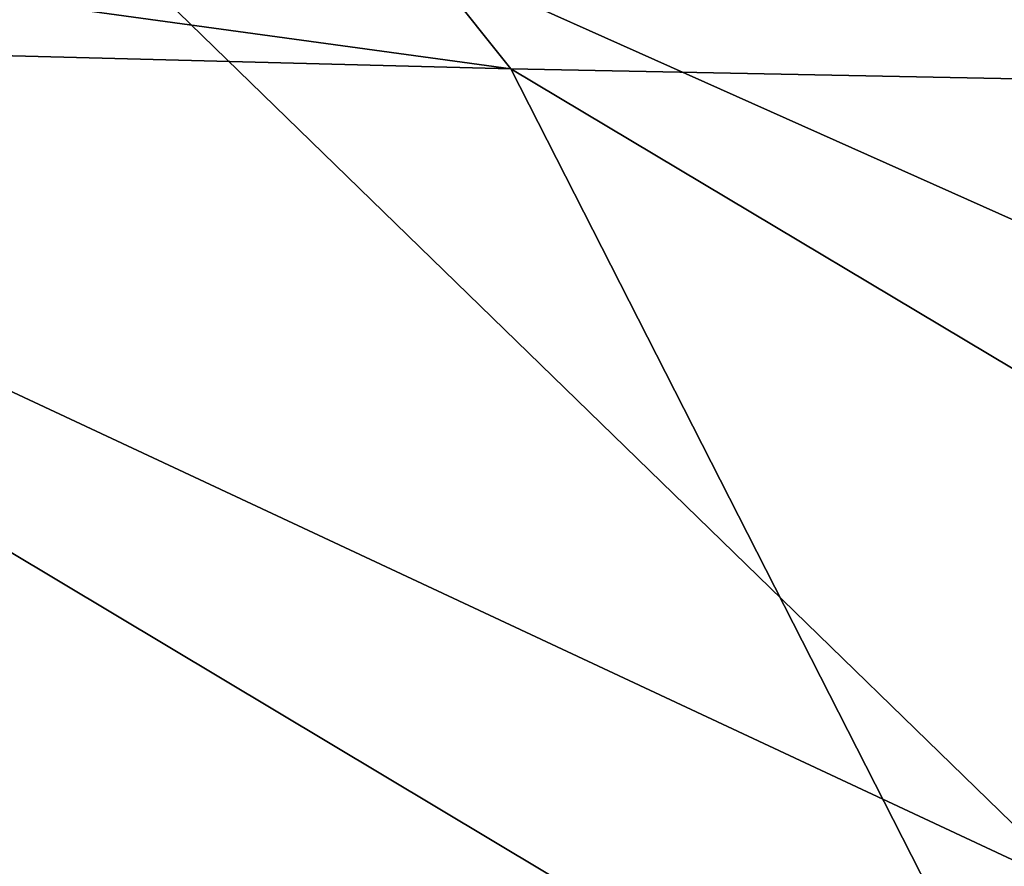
# Model space of a CAD drawing. Header units: millimetres. Extents: x -24 to 72, y 0 to 310.
# Tile 53 of 251: x -18 to -16.78, y 268.72 to 269.77. Entities that reach past the tile are written whole.
import ezdxf

# ---------------------------------------------------------------- set-up
doc = ezdxf.new("R2010")
doc.units = ezdxf.units.MM
doc.header["$LTSCALE"] = 65.185185
doc.layers.add('109', color=7, linetype='CONTINUOUS')
doc.layers.add('95', color=7, linetype='CONTINUOUS')

msp = doc.modelspace()

# ---------------------------------------------------------------- linework, layer by layer
at = {"layer": '109', "color": 7, "linetype": 'CONTINUOUS'}
for points in [[(-16.3031, 270.1981, 237.681), (-18.1916, 270.1561, 235.2748), (-14.9808, 268.7228, 235.9503), (-16.3031, 270.1981, 237.681)], [(-18.1916, 270.1561, 235.2748), (-19.7276, 270.1099, 232.6297), (-16.6758, 268.6833, 233.6864), (-18.1916, 270.1561, 235.2748)], [(-14.9808, 268.7228, 235.9503), (-18.1916, 270.1561, 235.2748), (-16.6758, 268.6833, 233.6864), (-14.9808, 268.7228, 235.9503)], [(-16.6758, 268.6833, 233.6864), (-19.7276, 270.1099, 232.6297), (-18.0313, 268.64, 231.2044), (-16.6758, 268.6833, 233.6864)], [(-19.0858, 269.7507, 212.0512), (-17.3879, 269.7063, 209.507), (-16.6756, 268.3092, 212.255), (-19.0858, 269.7507, 212.0512)], [(-18.0312, 268.3525, 214.7369), (-19.0858, 269.7507, 212.0512), (-16.6756, 268.3092, 212.255), (-18.0312, 268.3525, 214.7369)], [(-17.3879, 269.7063, 209.507), (-15.3531, 269.6664, 207.2231), (-14.9806, 268.2697, 209.9911), (-17.3879, 269.7063, 209.507)], [(-16.6756, 268.3092, 212.255), (-17.3879, 269.7063, 209.507), (-14.9806, 268.2697, 209.9911), (-16.6756, 268.3092, 212.255)]]:
    msp.add_3dface(points, dxfattribs=at)
at = {"layer": '95', "color": 7, "linetype": 'CONTINUOUS'}
for points in [[(-19.2838, 269.9659, 211.8844), (-17.5596, 269.9211, 209.312), (-17.3879, 269.7063, 209.507), (-19.2838, 269.9659, 211.8844)], [(-19.0858, 269.7507, 212.0512), (-19.2838, 269.9659, 211.8844), (-17.3879, 269.7063, 209.507), (-19.0858, 269.7507, 212.0512)], [(-17.5596, 269.9211, 209.312), (-15.4946, 269.8808, 207.0042), (-15.3531, 269.6664, 207.2231), (-17.5596, 269.9211, 209.312)], [(-17.3879, 269.7063, 209.507), (-17.5596, 269.9211, 209.312), (-15.3531, 269.6664, 207.2231), (-17.3879, 269.7063, 209.507)]]:
    msp.add_3dface(points, dxfattribs=at)

doc.saveas('drawing.dxf')
